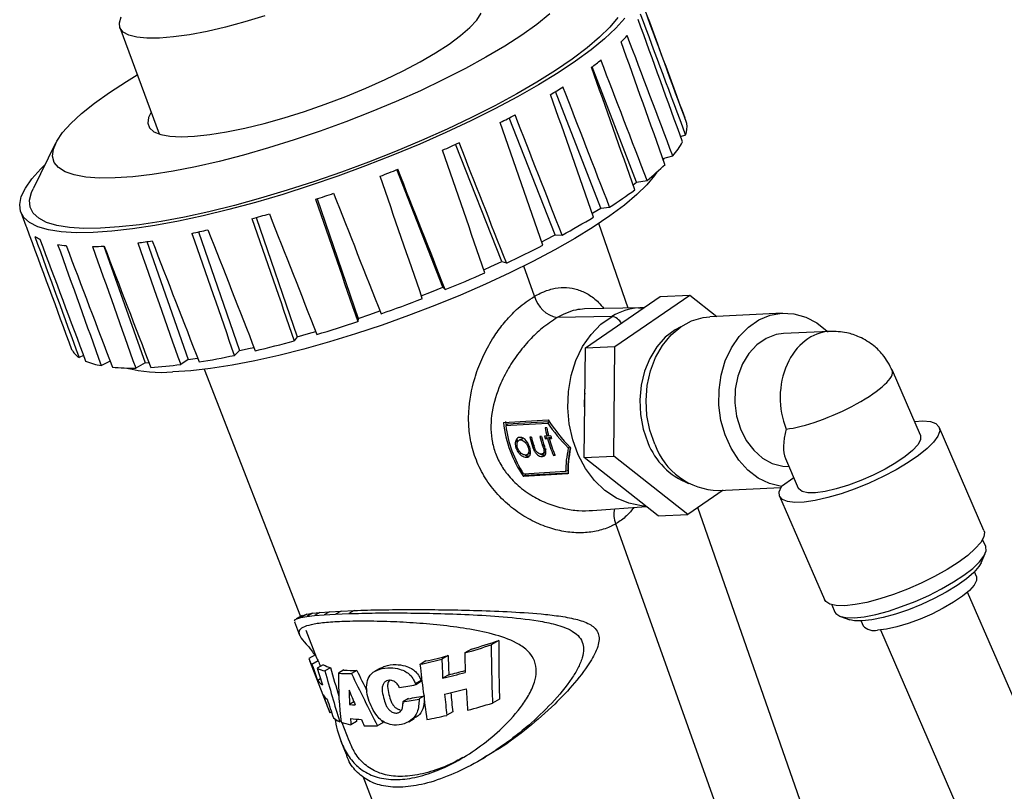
# Model space of a CAD drawing. Header units: inches. Extents: x 0.6 to 33.8, y 0 to 21.7.
# Tile 199 of 210: x 29.1 to 30.4, y 16.7 to 17.7. Entities that reach past the tile are written whole.
import ezdxf

# ---------------------------------------------------------------- set-up
doc = ezdxf.new("R2010")
doc.units = ezdxf.units.IN
doc.header["$MEASUREMENT"] = 0

msp = doc.modelspace()

# ---------------------------------------------------------------- linework, layer by layer
at = {"color": 7, "linetype": 'Continuous'}
for p, q in [((29.2648, 17.729), (29.3165, 17.5892)), ((29.9444, 17.5256), (29.886, 17.6776)), ((29.8972, 17.4918), (29.8378, 17.6449)), ((29.8372, 17.4566), (29.777, 17.6104)), ((30.0079, 17.6099), (30.0082, 17.61)), ((30.0023, 17.5859), (30.009, 17.588)), ((29.1804, 17.577), (29.1508, 17.5171)), ((29.7671, 17.4214), (29.7064, 17.5756)), ((29.979, 17.557), (29.9921, 17.5603)), ((29.9796, 17.5553), (29.9806, 17.5574)), ((29.6898, 17.3877), (29.6289, 17.5423)), ((29.9399, 17.5221), (29.9444, 17.5256)), ((29.9444, 17.5256), (29.9582, 17.5282)), ((29.5242, 17.5039), (29.5783, 17.3468)), ((29.1346, 17.4864), (29.1413, 17.4682)), ((29.8861, 17.4849), (29.8867, 17.4853)), ((29.8867, 17.4853), (29.8972, 17.4918)), ((29.8972, 17.4918), (29.9089, 17.493)), ((29.4439, 17.4793), (29.498, 17.3226)), ((29.9335, 17.3603), (29.8947, 17.4715)), ((29.3681, 17.4603), (29.4224, 17.3044)), ((29.8246, 17.4499), (29.8372, 17.4566)), ((29.8372, 17.4566), (29.8464, 17.4562)), ((29.3004, 17.4477), (29.3547, 17.2928)), ((29.8196, 17.4473), (29.8246, 17.4499)), ((29.2436, 17.4417), (29.298, 17.2885)), ((29.7529, 17.4149), (29.7671, 17.4214)), ((29.7671, 17.4214), (29.7732, 17.4196)), ((29.7436, 17.4107), (29.7529, 17.4149)), ((29.8101, 17.3758), (29.796, 17.4154)), ((29.6613, 17.3765), (29.6748, 17.3818)), ((29.6748, 17.3818), (29.6898, 17.3877)), ((29.6898, 17.3877), (29.6927, 17.3846)), ((29.877, 17.3078), (29.9756, 17.3753)), ((29.9158, 17.3097), (30.0144, 17.3772)), ((29.9756, 17.3753), (30.0144, 17.3772)), ((30.0144, 17.3772), (30.0498, 17.3494)), ((29.5783, 17.3468), (29.5936, 17.352)), ((29.5936, 17.352), (29.6069, 17.3565)), ((29.9519, 17.3607), (29.876, 17.3591)), ((29.9471, 17.3605), (29.9519, 17.3607)), ((30.1364, 17.3536), (30.0408, 17.3489)), ((29.5783, 17.3468), (29.5778, 17.3424)), ((29.9121, 17.3494), (29.8399, 17.3477)), ((29.498, 17.3226), (29.5129, 17.3269)), ((29.5129, 17.3269), (29.5224, 17.3296)), ((30.1982, 17.3297), (30.1377, 17.3267)), ((29.498, 17.3226), (29.4942, 17.3172)), ((29.4224, 17.3044), (29.4154, 17.2981)), ((29.4224, 17.3044), (29.4362, 17.3074)), ((29.4362, 17.3074), (29.4413, 17.3086)), ((29.8755, 17.1637), (29.877, 17.3078)), ((29.877, 17.3078), (29.9158, 17.3097)), ((29.9144, 17.1656), (29.9158, 17.3097)), ((29.2171, 17.2978), (29.2112, 17.2953)), ((29.2521, 17.2903), (29.2405, 17.2846)), ((29.298, 17.2885), (29.2857, 17.2815)), ((29.298, 17.2885), (29.303, 17.2887)), ((29.3547, 17.2928), (29.3449, 17.286)), ((29.3547, 17.2928), (29.3669, 17.2946)), ((29.3669, 17.2946), (29.3671, 17.2946)), ((29.3757, 17.2798), (29.5024, 16.9549)), ((30.3177, 17.1931), (30.2808, 17.2783)), ((29.7722, 17.2113), (29.7728, 17.2063)), ((29.8298, 17.2106), (29.8275, 17.2092)), ((29.7751, 17.2075), (29.7723, 17.2059)), ((29.8263, 17.203), (29.8242, 17.2029)), ((30.4012, 17.068), (30.3424, 17.2038)), ((29.788, 17.1871), (29.7854, 17.1856)), ((29.7925, 17.1881), (29.7898, 17.1865)), ((29.7943, 17.1886), (29.7917, 17.1871)), ((29.7943, 17.1886), (29.7925, 17.188)), ((29.806, 17.1907), (29.8039, 17.1906)), ((29.8195, 17.1915), (29.8173, 17.1914)), ((29.8265, 17.192), (29.8234, 17.1918)), ((29.8269, 17.1901), (29.8243, 17.1885)), ((29.8243, 17.1885), (29.8273, 17.1887)), ((29.8284, 17.1931), (29.8265, 17.192)), ((29.83, 17.1903), (29.8273, 17.1887)), ((29.8317, 17.1923), (29.8286, 17.1921)), ((29.8321, 17.1904), (29.8294, 17.1888)), ((29.8294, 17.1888), (29.8325, 17.189)), ((29.7877, 17.1774), (29.7858, 17.1763)), ((29.8034, 17.1782), (29.8016, 17.1772)), ((29.8093, 17.1793), (29.8075, 17.1782)), ((29.8226, 17.1804), (29.8208, 17.1794)), ((29.8253, 17.1747), (29.8226, 17.1732)), ((29.8566, 17.1777), (29.8545, 17.1765)), ((29.8024, 17.1656), (29.7998, 17.1641)), ((29.8004, 17.1676), (29.803, 17.1691)), ((29.8232, 17.1668), (29.8205, 17.1653)), ((29.821, 17.1688), (29.8237, 17.1703)), ((29.8368, 17.1676), (29.8351, 17.1666)), ((29.8351, 17.1666), (29.8372, 17.1667)), ((29.8755, 17.1637), (29.9144, 17.1656)), ((29.9727, 17.087), (29.8755, 17.1637)), ((30.0116, 17.0889), (29.9144, 17.1656)), ((30.1403, 17.1624), (30.1571, 17.1235)), ((29.8538, 17.1469), (29.8511, 17.1454)), ((29.7983, 17.1406), (29.7955, 17.139)), ((29.7973, 17.142), (29.7983, 17.1406)), ((30.1513, 17.1369), (30.1348, 17.1256)), ((30.0581, 17.1207), (30.0116, 17.0889)), ((30.052, 17.1204), (30.1342, 17.1245)), ((30.1325, 17.1128), (30.1914, 16.977)), ((29.8864, 17.094), (29.9569, 17.0995)), ((30.1809, 16.6516), (30.0251, 17.0981)), ((29.9727, 17.087), (30.0116, 17.0889)), ((30.0547, 16.6912), (29.917, 17.0767)), ((30.4036, 17.0467), (30.3995, 17.0562)), ((30.3976, 17.0255), (30.4029, 17.0375)), ((30.3914, 17.0073), (30.3887, 17.0136)), ((30.8274, 15.9546), (30.3798, 16.987)), ((30.2011, 16.9702), (30.2052, 16.9607)), ((29.5044, 16.956), (29.4968, 16.9516)), ((29.5106, 16.9579), (29.503, 16.9535)), ((29.503, 16.9535), (29.5106, 16.9548)), ((29.5046, 16.9558), (29.5106, 16.9579)), ((29.5106, 16.9579), (29.518, 16.9591)), ((29.518, 16.9591), (29.5106, 16.9548)), ((29.5106, 16.9548), (29.5207, 16.956)), ((29.518, 16.9591), (29.5279, 16.9602)), ((29.5279, 16.9602), (29.5207, 16.956)), ((29.5207, 16.956), (29.5334, 16.957)), ((29.5279, 16.9602), (29.5405, 16.9611)), ((29.5405, 16.9611), (29.5334, 16.957)), ((29.5334, 16.957), (29.5486, 16.9579)), ((29.5405, 16.9611), (29.5557, 16.962)), ((29.5557, 16.962), (29.5486, 16.9579)), ((29.5486, 16.9579), (29.566, 16.9586)), ((29.5557, 16.962), (29.5731, 16.9627)), ((29.5731, 16.9627), (29.566, 16.9586)), ((30.2125, 16.9549), (30.2248, 16.9506)), ((29.4945, 16.9477), (29.5012, 16.9304)), ((30.2396, 16.9489), (30.2423, 16.9427)), ((29.5094, 16.9369), (29.5236, 16.9006)), ((30.2651, 16.9373), (30.7127, 15.9048)), ((29.7273, 16.912), (29.7185, 16.9069)), ((29.7632, 16.9233), (29.7532, 16.9176)), ((29.5221, 16.9044), (29.5135, 16.8994)), ((29.6965, 16.9035), (29.6884, 16.8987)), ((29.5142, 16.8971), (29.5411, 16.8281)), ((29.5258, 16.8967), (29.5175, 16.8919)), ((29.5323, 16.8914), (29.5245, 16.8869)), ((29.542, 16.8875), (29.5345, 16.8832)), ((29.6074, 16.8869), (29.6002, 16.8828)), ((29.6672, 16.8964), (29.6596, 16.8919)), ((29.5289, 16.8729), (29.525, 16.8707)), ((29.5594, 16.8845), (29.5522, 16.8803)), ((29.5764, 16.8839), (29.5694, 16.8798)), ((29.6973, 16.8782), (29.6893, 16.8736)), ((29.6612, 16.8707), (29.6538, 16.8663)), ((29.6538, 16.8663), (29.6542, 16.8652)), ((29.6617, 16.8696), (29.6542, 16.8652)), ((29.6612, 16.8707), (29.6617, 16.8696)), ((29.6443, 16.8468), (29.6371, 16.8426)), ((29.6646, 16.8499), (29.6585, 16.8464)), ((29.5727, 16.8425), (29.567, 16.8392)), ((29.764, 16.8463), (29.7549, 16.841)), ((29.5432, 16.8292), (29.5411, 16.828)), ((29.7026, 16.8294), (29.6948, 16.8249)), ((29.5556, 16.8176), (29.5539, 16.8166)), ((29.5567, 16.8156), (29.566, 16.7917)), ((29.576, 16.8168), (29.5687, 16.8125)), ((29.6105, 16.8151), (29.6034, 16.811)), ((29.6449, 16.8165), (29.6521, 16.8206)), ((29.5555, 16.7911), (29.5623, 16.7737)), ((29.7369, 16.765), (29.7456, 16.77)), ((29.5843, 16.745), (29.6034, 16.6959))]:
    msp.add_line(p, q, dxfattribs=at)
at = {"color": 7, "linetype": 'Continuous', "flags": 128}
for points in [[(29.9289, 17.7414), (29.9172, 17.7283), (29.9024, 17.7144), (29.8847, 17.6999), (29.8642, 17.6849), (29.8411, 17.6695), (29.8156, 17.6539), (29.7878, 17.6381), (29.7581, 17.6222), (29.7265, 17.6065), (29.6935, 17.591), (29.6592, 17.5759), (29.6239, 17.5613), (29.588, 17.5472), (29.5517, 17.5339), (29.5153, 17.5214), (29.479, 17.5098), (29.4433, 17.4992), (29.4083, 17.4898), (29.3744, 17.4815), (29.3418, 17.4744), (29.3107, 17.4687), (29.2816, 17.4643), (29.2545, 17.4613), (29.2297, 17.4596)], [(29.9198, 17.7422), (29.9093, 17.7296), (29.8957, 17.7163), (29.8792, 17.7022), (29.8599, 17.6876), (29.8379, 17.6726), (29.8134, 17.6573), (29.7867, 17.6418), (29.7579, 17.6262), (29.7273, 17.6107), (29.6952, 17.5955), (29.6617, 17.5805), (29.6272, 17.5661), (29.592, 17.5522), (29.5564, 17.539), (29.5206, 17.5266), (29.485, 17.5151), (29.4498, 17.5046), (29.4154, 17.4952), (29.382, 17.4869), (29.3498, 17.4799), (29.3193, 17.4742), (29.2906, 17.4699), (29.2639, 17.4669), (29.2395, 17.4653)], [(29.8301, 17.7469), (29.8132, 17.7333), (29.7934, 17.7192), (29.771, 17.7048), (29.7463, 17.6901), (29.7193, 17.6753), (29.6905, 17.6606), (29.6601, 17.6461), (29.6283, 17.632), (29.5955, 17.6183), (29.562, 17.6052), (29.5281, 17.5929), (29.4942, 17.5814), (29.4605, 17.5709), (29.4274, 17.5614), (29.3953, 17.5531), (29.3643, 17.546), (29.3349, 17.5403), (29.3073, 17.5359), (29.2818, 17.5329), (29.2585, 17.5313), (29.2585, 17.5313)], [(29.4557, 17.7447), (29.4294, 17.7367), (29.4039, 17.7297), (29.3795, 17.7241), (29.3566, 17.7197), (29.3356, 17.7167), (29.3168, 17.7151), (29.3005, 17.715), (29.287, 17.7163), (29.2765, 17.719), (29.2691, 17.7232), (29.265, 17.7286), (29.2642, 17.7353), (29.2667, 17.7431)], [(29.3059, 17.6178), (29.3026, 17.6109), (29.3017, 17.6034), (29.304, 17.5972), (29.3097, 17.5922), (29.3187, 17.5886), (29.3307, 17.5863), (29.3456, 17.5856), (29.3632, 17.5862), (29.3832, 17.5884), (29.4053, 17.5919), (29.4292, 17.5968), (29.4545, 17.6029), (29.4808, 17.6103), (29.5077, 17.6188), (29.5349, 17.6282), (29.5619, 17.6384), (29.5883, 17.6492), (29.6136, 17.6606), (29.6376, 17.6722), (29.6599, 17.684), (29.68, 17.6958), (29.6978, 17.7073), (29.7129, 17.7185), (29.7251, 17.7291), (29.7342, 17.739), (29.7401, 17.748)], [(29.2585, 17.5313), (29.2379, 17.5312), (29.2199, 17.5325), (29.2049, 17.5353), (29.1929, 17.5395), (29.1841, 17.545), (29.1785, 17.5518), (29.1763, 17.5599), (29.1774, 17.5692), (29.1818, 17.5796), (29.1895, 17.5909), (29.2004, 17.6031), (29.2144, 17.6161), (29.2313, 17.6297), (29.2511, 17.6438), (29.2734, 17.6582), (29.2878, 17.6669)], [(29.2297, 17.4596), (29.2073, 17.4594), (29.1877, 17.4607), (29.1709, 17.4633), (29.157, 17.4673), (29.1462, 17.4727), (29.1386, 17.4794), (29.1342, 17.4874), (29.1331, 17.4965), (29.1352, 17.5068), (29.1406, 17.5181), (29.1492, 17.5304), (29.161, 17.5435), (29.1665, 17.5489)], [(29.971, 17.539), (29.9681, 17.5347), (29.9579, 17.5225), (29.9447, 17.5094), (29.9284, 17.4957), (29.9093, 17.4814), (29.8875, 17.4668), (29.8632, 17.4518), (29.8367, 17.4367), (29.8081, 17.4215), (29.7778, 17.4065), (29.7459, 17.3918), (29.7129, 17.3774), (29.679, 17.3636), (29.6445, 17.3504), (29.6097, 17.338), (29.5749, 17.3265), (29.5405, 17.3159), (29.5067, 17.3064), (29.4739, 17.2981), (29.4423, 17.291), (29.4124, 17.2853), (29.3842, 17.2809), (29.3581, 17.2779), (29.3343, 17.2763)], [(29.2395, 17.4653), (29.2176, 17.4651), (29.1984, 17.4663), (29.182, 17.4689), (29.1685, 17.473), (29.1581, 17.4783), (29.1509, 17.485), (29.1469, 17.4929), (29.1461, 17.5021), (29.1486, 17.5123), (29.1508, 17.5171)], [(30.1348, 17.1256), (30.1193, 17.1295), (30.1045, 17.1367), (30.0908, 17.1471), (30.0788, 17.1603), (30.0686, 17.176), (30.0608, 17.1936), (30.0554, 17.2127), (30.0527, 17.2325), (30.0528, 17.2526), (30.0556, 17.2723), (30.0611, 17.2909), (30.0691, 17.308), (30.0793, 17.3229), (30.0915, 17.3353), (30.1052, 17.3447), (30.1201, 17.3508), (30.1356, 17.3535), (30.1514, 17.3527), (30.1668, 17.3484), (30.1815, 17.3407), (30.195, 17.3299), (30.1962, 17.3287)], [(29.9564, 17.0998), (29.9508, 17.1002), (29.9341, 17.1036), (29.9179, 17.1104), (29.9028, 17.1205), (29.8892, 17.1336), (29.8774, 17.1494), (29.8677, 17.1673), (29.8604, 17.187), (29.8558, 17.2079), (29.8539, 17.2293), (29.8547, 17.2508), (29.8584, 17.2717), (29.8647, 17.2915), (29.8734, 17.3096), (29.8845, 17.3256), (29.8975, 17.339), (29.9121, 17.3494)], [(29.9683, 17.1812), (29.9618, 17.1996), (29.958, 17.219), (29.9568, 17.2389), (29.9584, 17.2587), (29.9626, 17.2777), (29.9694, 17.2954), (29.9785, 17.3113), (29.9897, 17.3249), (30.0026, 17.3357), (30.0168, 17.3435), (30.032, 17.3479), (30.0408, 17.3489)], [(30.0026, 17.3357), (29.9951, 17.3317), (29.9822, 17.3219), (29.971, 17.3093), (29.9617, 17.2942), (29.9548, 17.2772), (29.9503, 17.2588), (29.9485, 17.2396), (29.9495, 17.2203), (29.9531, 17.2013), (29.9593, 17.1835)], [(30.1377, 17.3267), (30.1281, 17.3254), (30.1147, 17.3204), (30.1025, 17.3121), (30.092, 17.3007), (30.0835, 17.2868), (30.0775, 17.2709), (30.0741, 17.2537), (30.0736, 17.2359), (30.0759, 17.2182), (30.0809, 17.2015), (30.0885, 17.1862), (30.0984, 17.1733), (30.11, 17.163), (30.1229, 17.1559), (30.1367, 17.1523), (30.1448, 17.1519)], [(29.7694, 17.2097), (29.7767, 17.2101), (29.8281, 17.2132)], [(29.8302, 17.2108), (29.789, 17.2084), (29.7751, 17.2075)], [(30.3098, 17.2113), (30.3207, 17.2119), (30.3308, 17.211), (30.338, 17.2084), (30.3421, 17.2043), (30.343, 17.1988), (30.3406, 17.192), (30.335, 17.1842), (30.3264, 17.1756), (30.3151, 17.1665), (30.3014, 17.1571), (30.2857, 17.1477), (30.2685, 17.1387), (30.2503, 17.1302), (30.2318, 17.1227), (30.2134, 17.1162), (30.1958, 17.1111), (30.1794, 17.1074), (30.1648, 17.1052), (30.1525, 17.1047), (30.1428, 17.1059), (30.1361, 17.1087), (30.1324, 17.113), (30.132, 17.1187), (30.1348, 17.1256), (30.1348, 17.1256)], [(29.7723, 17.2059), (29.7791, 17.2064), (29.8275, 17.2092)], [(30.3177, 17.1931), (30.3179, 17.1924), (30.3177, 17.1871), (30.3141, 17.1806), (30.3073, 17.1732), (30.2976, 17.1651), (30.2854, 17.1568), (30.2712, 17.1485), (30.2556, 17.1406), (30.2393, 17.1335), (30.2229, 17.1274), (30.207, 17.1226), (30.1925, 17.1192), (30.1798, 17.1175), (30.1695, 17.1175), (30.162, 17.1192), (30.1577, 17.1225), (30.1571, 17.1235)], [(29.8511, 17.1454), (29.8027, 17.1425), (29.7959, 17.1421)], [(29.8542, 17.1425), (29.8028, 17.1394), (29.7955, 17.139)], [(29.7983, 17.1406), (29.8131, 17.1414), (29.8542, 17.1439)], [(30.4012, 17.068), (30.4019, 17.0657), (30.401, 17.0595), (30.397, 17.0522), (30.3898, 17.044), (30.3799, 17.0352), (30.3674, 17.0259), (30.3528, 17.0166), (30.3364, 17.0074), (30.3188, 16.9987), (30.3005, 16.9908), (30.2821, 16.9837), (30.2642, 16.9779), (30.2472, 16.9734), (30.2317, 16.9704), (30.2182, 16.969)], [(30.2306, 16.9531), (30.2438, 16.9545), (30.2589, 16.9575), (30.2755, 16.962), (30.293, 16.9678), (30.3109, 16.9747), (30.3286, 16.9826), (30.3455, 16.9912), (30.3611, 17.0002), (30.3749, 17.0092), (30.3864, 17.0181), (30.3953, 17.0266), (30.4012, 17.0343), (30.4041, 17.041), (30.4037, 17.0465), (30.4036, 17.0467)], [(30.3976, 17.0255), (30.3946, 17.0204), (30.3878, 17.0127), (30.3782, 17.0043), (30.366, 16.9957), (30.3517, 16.9869), (30.3359, 16.9785), (30.3191, 16.9707), (30.3018, 16.9637), (30.2848, 16.9579), (30.2687, 16.9534), (30.254, 16.9504), (30.2412, 16.949)], [(30.3914, 17.0073), (30.3915, 17.0072), (30.3916, 17.0022), (30.3884, 16.9961), (30.3821, 16.9891), (30.3729, 16.9814), (30.3613, 16.9735), (30.3478, 16.9656), (30.3329, 16.9581), (30.3173, 16.9514), (30.3017, 16.9457), (30.2867, 16.9413), (30.2731, 16.9383), (30.2614, 16.937)], [(30.2182, 16.969), (30.207, 16.9692), (30.1986, 16.971), (30.1931, 16.9744), (30.1914, 16.977)], [(30.2052, 16.9607), (30.2065, 16.9586), (30.2117, 16.9552), (30.2198, 16.9534), (30.2306, 16.9531)], [(30.2412, 16.949), (30.2309, 16.9492), (30.2248, 16.9506)]]:
    msp.add_lwpolyline(points, dxfattribs=at)
at = {"color": 7, "linetype": 'Continuous'}
for centre, radius, start, end in [((29.7901, 17.8421), 0.188, 315.4491, 319.0015), ((29.6156, 18.0387), 0.4512, 306.6794, 308.6611), ((29.4006, 18.3522), 0.8315, 301.2067, 302.525), ((29.1895, 18.722), 1.2573, 297.2443, 298.2448), ((29.9787, 17.5987), 0.0321, 340.5499, 7.3616), ((29.0279, 19.0514), 1.6243, 294.0269, 294.8704), ((29.911, 17.6308), 0.1074, 318.9876, 330.9336), ((29.7692, 17.7636), 0.302, 308.7587, 314.7496), ((28.946, 19.2425), 1.8323, 291.1527, 291.9311), ((28.9488, 19.2323), 1.8217, 288.3535, 289.135), ((29.5697, 18.0227), 0.629, 302.6375, 306.3089), ((29.0152, 19.0163), 1.5957, 285.3878, 286.2414), ((29.3508, 18.3746), 1.0435, 298.3537, 300.9731), ((29.1632, 17.4763), 0.0233, 200.2759, 205.0301), ((29.1071, 18.6508), 1.2187, 281.9536, 282.9752), ((29.1809, 17.4974), 0.0512, 237.1146, 245.576), ((29.2121, 17.6121), 0.1706, 260.2015, 263.9913), ((29.1844, 18.2321), 0.793, 277.5532, 278.9138), ((29.1596, 18.737), 1.4534, 294.9762, 297.0763), ((29.2204, 17.8623), 0.4212, 271.1622, 273.2366), ((29.0356, 19.008), 1.7514, 292.0389, 293.8933), ((28.9972, 19.1029), 1.8538, 289.2517, 291.0372), ((29.8475, 17.3856), 0.0386, 194.698, 258.7133), ((29.954, 17.2779), 0.0829, 94.7593, 120.4048), ((29.0358, 18.9865), 1.7311, 286.3773, 288.2462), ((29.909, 17.332), 0.0176, 28.4168, 79.9732), ((29.1203, 18.6856), 1.4186, 283.1476, 285.2819), ((29.2273, 17.3199), 0.0294, 208.38, 236.7866), ((29.2568, 17.3793), 0.0961, 247.3642, 260.2345), ((29.2094, 18.2805), 1.0038, 279.1562, 281.8444), ((29.2805, 17.5596), 0.2782, 264.7411, 271.0688), ((29.3197, 17.46), 0.1843, 255.5809, 274.5361), ((29.2679, 17.8751), 0.594, 273.6264, 277.4408), ((30.0217, 17.2335), 0.1461, 174.1262, 184.7304), ((29.9234, 17.2264), 0.1549, 186.1905, 214.3561), ((29.926, 17.2264), 0.1551, 187.5911, 212.9554), ((29.9856, 17.2313), 0.1639, 189.9918, 193.8903), ((29.9876, 17.2314), 0.1638, 189.9873, 193.8875), ((29.9596, 17.2292), 0.1604, 193.9144, 198.5335), ((29.9617, 17.2293), 0.1604, 193.9124, 198.3973), ((29.9726, 17.2298), 0.16, 193.8975, 198.3928), ((29.9746, 17.2299), 0.1598, 193.8934, 198.6158), ((29.9803, 17.2306), 0.1616, 193.9004, 195.0872), ((29.9776, 17.2291), 0.1556, 195.0341, 203.6768), ((29.9796, 17.2292), 0.1555, 195.0318, 203.6783), ((29.9883, 17.231), 0.1614, 193.8895, 195.0783), ((30.0465, 17.2169), 0.0934, 200.9555, 248.7309), ((30.0545, 17.212), 0.0916, 199.6379, 268.4249), ((29.9478, 17.0892), 0.0333, 167.7318, 202.0706), ((30.2565, 16.9554), 0.019, 221.9615, 284.8345), ((29.4121, 17.9697), 1.1061, 286.0816, 287.9653), ((29.4187, 17.9556), 1.0883, 286.4754, 288.4564), ((29.5289, 16.9029), 0.0158, 192.5379, 223.8197), ((29.5377, 16.9061), 0.0152, 201.4514, 218.4584), ((29.4786, 17.7225), 0.85, 282.2906, 284.2878), ((29.4843, 17.7174), 0.8412, 282.5629, 284.617), ((29.5465, 16.9311), 0.0494, 243.5482, 255.9524), ((29.5533, 16.9297), 0.0436, 241.2197, 254.9398), ((29.5662, 17.0676), 0.1878, 265.7352, 270.9644), ((29.5736, 17.0618), 0.1779, 265.4105, 270.9023), ((29.4626, 17.7988), 0.9526, 283.77, 285.6121), ((29.4725, 17.7751), 0.9247, 284.0736, 285.4551), ((29.5422, 16.8833), 0.0214, 216.4352, 239.3783), ((29.5332, 17.4795), 0.6261, 279.1373, 281.1456), ((29.4767, 17.7533), 0.9261, 283.4418, 285.2505), ((29.5484, 16.8618), 0.0191, 210.8739, 235.2134), ((29.5498, 17.4398), 0.6005, 279.0594, 281.1494), ((29.5805, 16.9959), 0.1574, 265.0645, 267.7376), ((29.5431, 17.4447), 0.6094, 278.8725, 280.9112), ((29.5276, 17.5517), 0.7458, 280.8936, 282.9543), ((29.5871, 16.9617), 0.1423, 262.3083, 268.2197)]:
    msp.add_arc(centre, radius, start, end, dxfattribs=at)
for centre, major_axis, ratio, start_param, end_param in [((29.3492, 18.1499), (-6.7517, 18.2664), 0.022144, 4.674644, 4.683145), ((29.3492, 18.1499), (-6.8133, 18.4572), 0.021918, 4.674654, 4.683355), ((29.3492, 18.1499), (-6.837, 18.2374), 0.021607, 4.673476, 4.682177), ((29.3492, 18.1499), (-6.7289, 18.4859), 0.021402, 4.673693, 4.682394), ((29.3492, 18.1499), (-6.9199, 18.2139), 0.020111, 4.672376, 4.681077), ((29.3492, 18.1499), (-6.6467, 18.5091), 0.019964, 4.672763, 4.681464), ((29.3492, 18.1499), (-6.5704, 18.526), 0.017662, 4.671893, 4.680594), ((29.3492, 18.1499), (-6.9967, 18.197), 0.017727, 4.671403, 4.680104), ((29.3492, 18.1499), (-7.0639, 18.1873), 0.014564, 4.670607, 4.679308), ((29.3492, 18.1499), (-6.5033, 18.5358), 0.014592, 4.671115, 4.679815), ((29.3492, 18.1499), (-7.1187, 18.1853), 0.010768, 4.670023, 4.678724), ((29.3492, 18.1499), (-6.4482, 18.538), 0.010884, 4.670461, 4.679161), ((29.3492, 18.1499), (-7.1587, 18.1911), 0.006509, 4.669672, 4.678372), ((29.3492, 18.1499), (-6.4076, 18.5325), 0.006694, 4.669964, 4.678665), ((29.3492, 18.1499), (-6.3834, 18.5196), 0.0022, 4.669655, 4.678355), ((29.3492, 18.1499), (-7.1822, 18.2043), 0.001979, 4.669558, 4.678259), ((29.3492, 18.1499), (-7.1882, 18.2244), 0.002623, 1.60481, 1.613511), ((29.3492, 18.1499), (-6.3765, 18.4998), 0.002404, 1.604926, 1.613627), ((29.3492, 18.1499), (-7.1765, 18.2505), 0.007097, 1.604482, 1.613183), ((29.3492, 18.1499), (-6.3874, 18.474), 0.006917, 1.604791, 1.613491), ((29.3492, 18.1499), (-6.8133, 18.4572), 0.021918, 1.599741, 1.608442), ((29.3492, 18.1499), (-6.4156, 18.4432), 0.011141, 1.604417, 1.613118), ((29.3492, 18.1499), (-7.1477, 18.2814), 0.01125, 1.60397, 1.61267), ((29.3492, 18.1499), (-6.6678, 18.2995), 0.021697, 1.600902, 1.609603), ((29.3492, 18.1499), (-6.8964, 18.4244), 0.021489, 1.600703, 1.609404), ((29.3492, 18.1499), (-6.5889, 18.3354), 0.020288, 1.602011, 1.610712), ((29.3492, 18.1499), (-6.9746, 18.3888), 0.020134, 1.601638, 1.610338), ((29.3492, 18.1499), (-6.46, 18.4088), 0.014886, 1.603812, 1.612513), ((29.3492, 18.1499), (-7.1031, 18.3158), 0.014905, 1.603303, 1.612003), ((29.3492, 18.1499), (-6.5186, 18.3724), 0.017982, 1.602998, 1.611699), ((29.3492, 18.1499), (-7.0445, 18.3521), 0.017908, 1.602515, 1.611215), ((30.201, 17.2422), (-0.0008, 0.0875), 0.774517, 0.025329, 2.050471), ((30.201, 17.2422), (0.0797, 0.0362), 0.247514, 3.75904, 6.2794), ((29.9484, 17.2317), (0.1322, -0.0984), 0.615199, 4.167074, 4.467392), ((29.9454, 17.2315), (0.1323, -0.0984), 0.615199, 4.197029, 4.467392), ((30.201, 17.2422), (0.0545, 0.0875), 0.369449, 2.269679, 2.891351), ((29.9467, 17.228), (0.0762, 0.1294), 0.445929, 2.22344, 2.493803), ((29.9467, 17.2281), (0.074, 0.1257), 0.445929, 2.22344, 2.501978), ((29.9497, 17.2282), (0.0761, 0.1293), 0.445929, 2.22344, 2.523758), ((30.0078, 16.3968), (-0.1547, 0.9267), 0.218278, 0.938112, 1.034864), ((30.0083, 16.3945), (-0.1489, 0.892), 0.218278, 0.900355, 1.003739), ((29.9157, 16.6423), (-0.1026, 0.8089), 0.252711, 1.216242, 1.248895), ((29.916, 16.6406), (-0.0988, 0.7791), 0.252711, 1.194809, 1.229053), ((29.9542, 16.5394), (-0.1194, 0.8454), 0.24073, 1.087317, 1.120641), ((29.6159, 17.4552), (-0.1065, 0.8504), 0.254006, 2.262542, 2.296396), ((29.6338, 17.4089), (-0.1334, 0.9135), 0.236671, 2.14405, 2.173649), ((29.6162, 17.4536), (-0.1028, 0.8208), 0.254006, 2.284201, 2.296628), ((29.6552, 17.3524), (-0.1608, 0.9588), 0.217526, 2.040117, 2.085413), ((29.9001, 16.6895), (-0.1637, 0.9606), 0.215085, 1.321928, 1.398632), ((29.6548, 17.3547), (-0.1667, 0.9937), 0.217526, 2.028271, 2.106092), ((29.7549, 17.0636), (0.121, 0.3829), 0.424617, 2.198294, 2.39987), ((29.7275, 17.0745), (-0.7511, 1.5587), 0.131428, 1.63253, 1.677064), ((29.7304, 17.0685), (-0.7241, 1.5025), 0.131428, 1.630481, 1.648608), ((29.9691, 16.5014), (-0.1521, 0.9244), 0.220397, 1.136747, 1.169527), ((29.5857, 17.5417), (-0.1633, 0.9926), 0.220397, 2.302222, 2.336273), ((29.4319, 17.7753), (-1.8793, 4.5876), 0.045839, 1.753286, 1.757592), ((29.7648, 17.0385), (0.0843, 0.4409), 0.408771, 2.069102, 2.116398), ((29.9367, 16.59), (-0.1597, 0.9467), 0.216684, 1.253394, 1.283653), ((29.9371, 16.5877), (-0.1538, 0.9116), 0.216684, 1.237399, 1.266096), ((29.6175, 17.4557), (-0.1675, 0.9997), 0.217677, 2.189727, 2.220823), ((29.841, 16.8398), (-0.0362, 0.6641), 0.305909, 1.549792, 1.55287), ((29.8021, 16.924), (0.2605, 0.0971), 0.228645, 4.316881, 4.446093), ((29.802, 16.9241), (0.261, 0.0956), 0.235973, 3.265119, 3.383337), ((29.8019, 16.9243), (0.261, 0.0956), 0.23563, 3.405849, 3.528973), ((29.7651, 17.0377), (0.0872, 0.436), 0.410587, 2.171722, 2.193255), ((29.765, 17.0372), (0.0841, 0.4205), 0.410587, 2.194121, 2.20268), ((29.6049, 17.343), (-1.4687, 3.4908), 0.059485, 1.696281, 1.69872), ((29.8018, 16.9246), (0.261, 0.0956), 0.235956, 3.660463, 3.767428), ((29.7304, 17.0685), (-0.7241, 1.5025), 0.131428, 1.674589, 1.676675)]:
    msp.add_ellipse(centre, major_axis=major_axis, ratio=ratio, start_param=start_param, end_param=end_param, dxfattribs=at)
for points, knots in [([(29.8101, 17.3758), (29.8126, 17.3771), (29.8167, 17.3794), (29.8259, 17.3834), (29.8377, 17.3869), (29.8527, 17.3878), (29.8672, 17.3852), (29.8812, 17.3786), (29.8927, 17.3701), (29.8991, 17.3624), (29.9013, 17.3597)], [0, 0, 0, 0, 0.07018, 0.114642, 0.260287, 0.41053, 0.565644, 0.724711, 0.90299, 1, 1, 1, 1]), ([(29.917, 17.0767), (29.9152, 17.0757), (29.908, 17.0717), (29.894, 17.067), (29.8745, 17.0643), (29.8539, 17.0653), (29.832, 17.07), (29.8098, 17.0787), (29.7872, 17.0919), (29.7663, 17.1094), (29.7486, 17.1305), (29.7355, 17.154), (29.7274, 17.1776), (29.7236, 17.2011), (29.7231, 17.2309), (29.7274, 17.2544), (29.7347, 17.2783), (29.7417, 17.2961), (29.7538, 17.3185), (29.7671, 17.3375), (29.7787, 17.3507), (29.7929, 17.3644), (29.8028, 17.3709), (29.8101, 17.3758)], [0, 0, 0, 0, 0.015239, 0.060384, 0.105556, 0.152214, 0.198906, 0.251917, 0.304946, 0.36356, 0.422145, 0.476025, 0.529897, 0.5764, 0.622917, 0.713003, 0.719393, 0.773742, 0.828055, 0.871804, 0.915524, 0.937866, 1, 1, 1, 1]), ([(29.876, 17.3591), (29.8722, 17.3588), (29.8642, 17.3582), (29.8519, 17.3541), (29.8435, 17.3496), (29.8399, 17.3477)], [0, 0, 0, 0, 0.340756, 0.714074, 1, 1, 1, 1]), ([(29.9539, 17.3605), (29.9529, 17.3606), (29.9505, 17.3608), (29.9482, 17.3604), (29.9468, 17.3602)], [0, 0, 0, 0, 0.424104, 1, 1, 1, 1]), ([(29.8399, 17.3477), (29.8333, 17.3434), (29.8209, 17.3353), (29.8032, 17.3183), (29.7876, 17.2996), (29.7739, 17.2785), (29.761, 17.252), (29.752, 17.2198), (29.7525, 17.1947), (29.7563, 17.1768), (29.7602, 17.1647), (29.7669, 17.1522), (29.7761, 17.1393), (29.7882, 17.1264), (29.8072, 17.1128), (29.8278, 17.1028), (29.8481, 17.0966), (29.868, 17.0935), (29.8803, 17.0939), (29.8864, 17.0941)], [0, 0, 0, 0, 0.072924, 0.135669, 0.200923, 0.265734, 0.332449, 0.432204, 0.528906, 0.531647, 0.580713, 0.631472, 0.645789, 0.708382, 0.77346, 0.832821, 0.893634, 0.94721, 1, 1, 1, 1]), ([(30.2808, 17.2783), (30.2769, 17.2855), (30.2705, 17.2976), (30.2553, 17.3123), (30.2393, 17.3222), (30.2193, 17.3291), (30.2058, 17.3295), (30.1982, 17.3297)], [0, 0, 0, 0, 0.235516, 0.393564, 0.608409, 0.779293, 1, 1, 1, 1]), ([(29.7854, 17.1856), (29.7852, 17.1849), (29.7847, 17.183), (29.7848, 17.1798), (29.7855, 17.1773), (29.7858, 17.1763)], [0, 0, 0, 0, 0.251004, 0.686044, 1, 1, 1, 1]), ([(29.7909, 17.1903), (29.7902, 17.1902), (29.7887, 17.19), (29.7866, 17.1885), (29.7858, 17.1865), (29.7854, 17.1856)], [0, 0, 0, 0, 0.25153, 0.642087, 1, 1, 1, 1]), ([(29.7879, 17.1764), (29.7876, 17.1776), (29.787, 17.18), (29.7873, 17.1831), (29.7885, 17.1856), (29.7901, 17.1869), (29.7913, 17.187), (29.7917, 17.1871)], [0, 0, 0, 0, 0.223964, 0.44997, 0.656041, 0.887159, 1, 1, 1, 1]), ([(29.7876, 17.1833), (29.7875, 17.1837), (29.7874, 17.1851), (29.7878, 17.1862), (29.788, 17.1871)], [0, 0, 0, 0, 0.262189, 1, 1, 1, 1]), ([(29.7986, 17.1864), (29.798, 17.187), (29.7964, 17.1886), (29.7937, 17.1902), (29.7918, 17.1903), (29.7909, 17.1903)], [0, 0, 0, 0, 0.251949, 0.63255, 1, 1, 1, 1]), ([(29.7917, 17.1871), (29.7925, 17.187), (29.7941, 17.1869), (29.7967, 17.1851), (29.799, 17.1825), (29.8007, 17.1797), (29.8014, 17.1778), (29.8016, 17.1772)], [0, 0, 0, 0, 0.218494, 0.438818, 0.641437, 0.879943, 1, 1, 1, 1]), ([(29.8038, 17.1773), (29.8035, 17.1782), (29.8026, 17.1804), (29.8009, 17.1837), (29.7993, 17.1856), (29.7986, 17.1864)], [0, 0, 0, 0, 0.251194, 0.688408, 1, 1, 1, 1]), ([(29.7858, 17.1763), (29.7864, 17.1748), (29.7877, 17.1717), (29.7909, 17.168), (29.7944, 17.1652), (29.7975, 17.1641), (29.7991, 17.1641), (29.7998, 17.1641)], [0, 0, 0, 0, 0.221286, 0.443765, 0.65979, 0.871488, 1, 1, 1, 1]), ([(29.7985, 17.1671), (29.7976, 17.1671), (29.7958, 17.1672), (29.7928, 17.169), (29.7904, 17.1716), (29.7888, 17.1742), (29.7881, 17.1758), (29.7879, 17.1764)], [0, 0, 0, 0, 0.2373909, 0.4768165, 0.6825727, 0.8907326, 1, 1, 1, 1]), ([(29.8016, 17.1772), (29.802, 17.176), (29.8027, 17.1736), (29.8025, 17.1704), (29.8014, 17.1682), (29.8, 17.1672), (29.7989, 17.1671), (29.7985, 17.1671)], [0, 0, 0, 0, 0.231623, 0.464542, 0.685832, 0.885652, 1, 1, 1, 1]), ([(29.7998, 17.1641), (29.8008, 17.1643), (29.8027, 17.1646), (29.8044, 17.1669), (29.8051, 17.1701), (29.8049, 17.1738), (29.8041, 17.1763), (29.8038, 17.1773)], [0, 0, 0, 0, 0.233685, 0.429799, 0.625221, 0.853072, 1, 1, 1, 1]), ([(29.803, 17.1692), (29.8031, 17.1692), (29.804, 17.1695), (29.8047, 17.1704), (29.8048, 17.1714), (29.8048, 17.1715)], [0, 0, 0, 0, 0.142102, 0.950798, 1, 1, 1, 1]), ([(29.8075, 17.1782), (29.8082, 17.1764), (29.8093, 17.1734), (29.8117, 17.1696), (29.8142, 17.1671), (29.8172, 17.1655), (29.8192, 17.1652), (29.8204, 17.1653), (29.8205, 17.1653)], [0, 0, 0, 0, 0.272064, 0.437893, 0.604544, 0.759578, 0.968515, 1, 1, 1, 1]), ([(29.812, 17.1728), (29.8117, 17.1733), (29.8112, 17.1743), (29.8104, 17.1762), (29.8099, 17.1777), (29.8095, 17.1787)], [0, 0, 0, 0, 0.251209, 0.501736, 1, 1, 1, 1]), ([(29.8192, 17.1683), (29.8184, 17.1683), (29.817, 17.1684), (29.8146, 17.1697), (29.813, 17.1713), (29.8122, 17.1724), (29.812, 17.1728)], [0, 0, 0, 0, 0.34616, 0.60611, 0.867353, 1, 1, 1, 1]), ([(29.8226, 17.1732), (29.8227, 17.1723), (29.8227, 17.1707), (29.8218, 17.1692), (29.8206, 17.1684), (29.8196, 17.1683), (29.8192, 17.1683)], [0, 0, 0, 0, 0.3006723, 0.5630157, 0.8205116, 1, 1, 1, 1]), ([(29.8205, 17.1653), (29.8215, 17.1655), (29.8232, 17.1657), (29.8247, 17.1675), (29.8253, 17.1698), (29.8249, 17.1737), (29.8238, 17.1768), (29.8231, 17.1789)], [0, 0, 0, 0, 0.229258, 0.382753, 0.536036, 0.693501, 1, 1, 1, 1]), ([(29.8208, 17.1794), (29.821, 17.1788), (29.8213, 17.1778), (29.822, 17.1757), (29.8224, 17.1742), (29.8226, 17.1732)], [0, 0, 0, 0, 0.250634, 0.501263, 1, 1, 1, 1]), ([(29.8237, 17.1704), (29.8238, 17.1704), (29.8244, 17.1706), (29.8249, 17.1711), (29.825, 17.1718), (29.825, 17.1718)], [0, 0, 0, 0, 0.163202, 0.987816, 1, 1, 1, 1]), ([(29.8024, 17.1656), (29.8013, 17.1655), (29.8, 17.1655), (29.7987, 17.1662), (29.7986, 17.1663)], [0, 0, 0, 0, 0.945231, 1, 1, 1, 1]), ([(29.8232, 17.1668), (29.822, 17.1668), (29.8201, 17.1669), (29.8181, 17.1681), (29.8173, 17.1686)], [0, 0, 0, 0, 0.633841, 1, 1, 1, 1]), ([(29.941, 17.0982), (29.9379, 17.0944), (29.9311, 17.0861), (29.9222, 17.0797), (29.9171, 17.0768), (29.917, 17.0767)], [0, 0, 0, 0, 0.460804, 0.984228, 1, 1, 1, 1]), ([(29.5731, 16.9627), (29.5845, 16.9631), (29.6078, 16.9638), (29.6477, 16.964), (29.6888, 16.9638), (29.7306, 16.963), (29.7745, 16.9614), (29.8121, 16.959), (29.8421, 16.9557), (29.8635, 16.952), (29.8793, 16.947), (29.8889, 16.9406), (29.8937, 16.9345), (29.8955, 16.9265), (29.8936, 16.9136), (29.8831, 16.893), (29.8633, 16.867), (29.835, 16.8371), (29.8017, 16.8079), (29.7705, 16.7846), (29.7516, 16.774), (29.7453, 16.7705)], [0, 0, 0, 0, 0.078549, 0.160068, 0.229716, 0.30109, 0.376651, 0.454076, 0.494818, 0.535946, 0.571218, 0.585346, 0.599632, 0.612114, 0.627177, 0.665133, 0.729135, 0.794684, 0.87553, 0.958729, 1, 1, 1, 1]), ([(29.4954, 16.9481), (29.4949, 16.9487), (29.4933, 16.9509), (29.499, 16.9524), (29.503, 16.9535)], [0, 0, 0, 0, 0.305203, 1, 1, 1, 1]), ([(29.566, 16.9586), (29.5774, 16.9589), (29.6005, 16.9596), (29.6404, 16.9596), (29.682, 16.9589), (29.7247, 16.9575), (29.7695, 16.9547), (29.8078, 16.9507), (29.838, 16.9447), (29.856, 16.9386), (29.8678, 16.9301), (29.8734, 16.9219), (29.8752, 16.9114), (29.873, 16.8995), (29.8673, 16.8865), (29.8548, 16.8659), (29.8331, 16.8402), (29.8024, 16.811), (29.7692, 16.785), (29.7346, 16.7628), (29.6992, 16.7453), (29.6661, 16.7342), (29.6363, 16.7296), (29.6116, 16.7311), (29.5909, 16.7383), (29.5752, 16.751), (29.5659, 16.7631), (29.5633, 16.7722), (29.5628, 16.7739)], [0, 0, 0, 0, 0.0522663, 0.1063997, 0.1539861, 0.202765, 0.254096, 0.3067766, 0.3340117, 0.3619399, 0.3739156, 0.3860275, 0.3963859, 0.4100393, 0.4270323, 0.4444948, 0.4922559, 0.5413264, 0.5906823, 0.6412764, 0.6938072, 0.7481366, 0.7964692, 0.8463072, 0.893033, 0.9410521, 0.9890651, 1, 1, 1, 1]), ([(29.5474, 16.8206), (29.5485, 16.8156), (29.5512, 16.8024), (29.5575, 16.7848), (29.5675, 16.7673), (29.5815, 16.7531), (29.6001, 16.7434), (29.6231, 16.7395), (29.6492, 16.7417), (29.6769, 16.7495), (29.7062, 16.7628), (29.7358, 16.7812), (29.7653, 16.805), (29.7878, 16.8288), (29.8026, 16.8506), (29.8101, 16.8666), (29.8133, 16.8825), (29.8111, 16.8963), (29.8031, 16.9089), (29.7861, 16.9216), (29.7589, 16.9313), (29.725, 16.9385), (29.6898, 16.9432), (29.6544, 16.9463), (29.6192, 16.9482), (29.5858, 16.9488), (29.5565, 16.9483), (29.5329, 16.9467), (29.5157, 16.9442), (29.5045, 16.9406), (29.4996, 16.9358), (29.501, 16.9293), (29.5079, 16.9205), (29.5154, 16.9127), (29.5199, 16.9058), (29.5212, 16.9038)], [0, 0, 0, 0, 0.019156, 0.050046, 0.083158, 0.116989, 0.154865, 0.19394, 0.23021, 0.267552, 0.303533, 0.340487, 0.377815, 0.41625, 0.434057, 0.452288, 0.465601, 0.479048, 0.490785, 0.506952, 0.537559, 0.569287, 0.601827, 0.635952, 0.67088, 0.708455, 0.74722, 0.783197, 0.820233, 0.856032, 0.892796, 0.930006, 0.968349, 0.990787, 1, 1, 1, 1]), ([(29.6585, 16.8464), (29.6581, 16.8402), (29.6576, 16.8299), (29.6496, 16.8186), (29.6386, 16.8129), (29.6267, 16.8114), (29.6166, 16.8136), (29.6089, 16.8177), (29.6022, 16.8248), (29.5961, 16.8345), (29.5913, 16.8466), (29.5888, 16.8593), (29.5899, 16.8712), (29.5956, 16.8808), (29.6063, 16.8861), (29.6193, 16.888), (29.6315, 16.8864), (29.6403, 16.8829), (29.647, 16.8781), (29.651, 16.8722), (29.6529, 16.868), (29.6538, 16.8663)], [0, 0, 0, 0, 0.0809041, 0.1356028, 0.2062285, 0.2789554, 0.3304419, 0.3646761, 0.3993427, 0.4480123, 0.4978796, 0.5550273, 0.6162091, 0.6760889, 0.7490989, 0.8247135, 0.8802539, 0.9180386, 0.9446017, 0.9774032, 1, 1, 1, 1]), ([(29.6077, 16.8863), (29.6096, 16.8875), (29.6151, 16.891), (29.6266, 16.892), (29.6387, 16.8907), (29.6477, 16.8872), (29.6544, 16.8824), (29.6584, 16.8765), (29.6604, 16.8724), (29.6612, 16.8707)], [0, 0, 0, 0, 0.139138, 0.397756, 0.589398, 0.718683, 0.80965, 0.921096, 1, 1, 1, 1]), ([(29.6326, 16.8614), (29.6317, 16.8631), (29.6302, 16.866), (29.6267, 16.8689), (29.6232, 16.8706), (29.6193, 16.8714), (29.6155, 16.8705), (29.6125, 16.8682), (29.6103, 16.8643), (29.6093, 16.8576), (29.6115, 16.8487), (29.6136, 16.8405), (29.6167, 16.8346), (29.6197, 16.8311), (29.6236, 16.8287), (29.6278, 16.8275), (29.6319, 16.8282), (29.6347, 16.8306), (29.6369, 16.8346), (29.6371, 16.8384), (29.6372, 16.8406)], [0, 0, 0, 0, 0.0550383, 0.0899493, 0.1247664, 0.1733548, 0.2212653, 0.2702313, 0.3270868, 0.3907112, 0.5019788, 0.5993574, 0.6427602, 0.6866362, 0.7245039, 0.7809481, 0.8341976, 0.8792991, 0.9278003, 1, 1, 1, 1]), ([(29.6193, 16.8711), (29.6187, 16.8702), (29.6173, 16.868), (29.6165, 16.8616), (29.6186, 16.8528), (29.6207, 16.8446), (29.6238, 16.8387), (29.6268, 16.8353), (29.6301, 16.833), (29.6323, 16.8326), (29.6333, 16.8324)], [0, 0, 0, 0, 0.083573, 0.217998, 0.454795, 0.655139, 0.747741, 0.84138, 0.921572, 1, 1, 1, 1]), ([(29.6652, 16.8462), (29.6649, 16.8417), (29.6643, 16.8331), (29.6585, 16.8245), (29.6536, 16.8221), (29.6517, 16.8213)], [0, 0, 0, 0, 0.4055306, 0.7749936, 1, 1, 1, 1]), ([(29.7158, 16.7696), (29.7128, 16.7679), (29.6996, 16.7599), (29.6769, 16.7514), (29.649, 16.7446), (29.6245, 16.7441), (29.6035, 16.7491), (29.5866, 16.7596), (29.574, 16.7736), (29.5688, 16.7862), (29.5665, 16.7918)], [0, 0, 0, 0, 0.042096, 0.190288, 0.331164, 0.47647, 0.611985, 0.751343, 0.888866, 1, 1, 1, 1])]:
    msp.add_open_spline(points, degree=3, knots=knots, dxfattribs=at)

doc.saveas('drawing.dxf')
